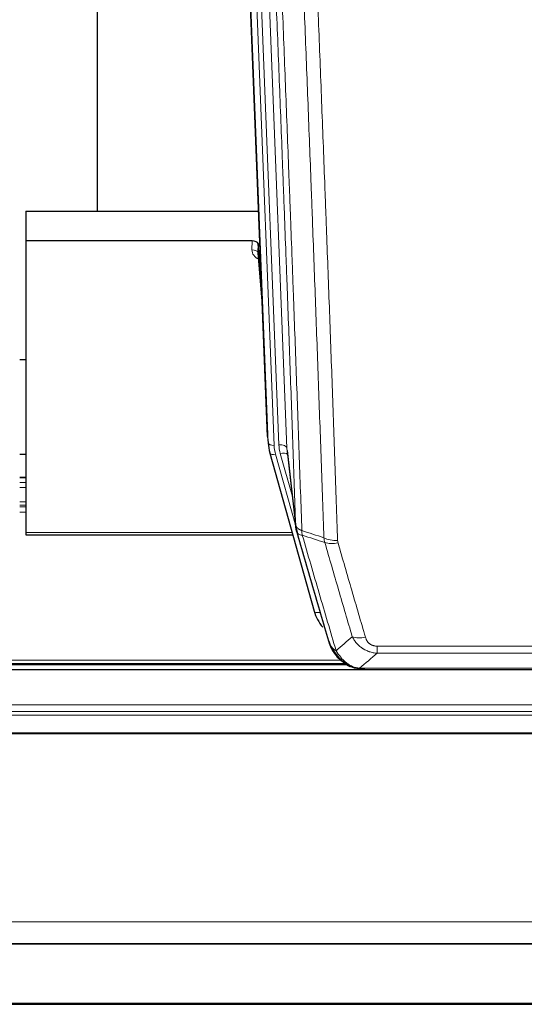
# Model space of a CAD drawing. Header units: inches. Extents: x 0 to 23760, y -13 to 16800.
# Tile 10 of 256: x 3785 to 4036, y 5565 to 6056. Entities that reach past the tile are written whole.
import ezdxf

# ---------------------------------------------------------------- set-up
doc = ezdxf.new("R2010")
doc.units = ezdxf.units.IN
doc.layers.add('1', color=7, linetype='Continuous', true_color=0xffffff)
doc.layers.add('254', color=7, linetype='Continuous', true_color=0xffffff)

msp = doc.modelspace()

# ---------------------------------------------------------------- linework, layer by layer
at = {"layer": '1', "color": 2, "linetype": 'Continuous', "lineweight": 25}
for p, q in [((3823.194, 6187.202), (3823.194, 5960.402)), ((3908.13, 5848.108), (3895.557, 6167.471)), ((3787.534, 5960.395), (3903.708, 5960.395)), ((3787.534, 5960.395), (3787.534, 5945.585)), ((3787.534, 5945.585), (3787.534, 5800.117)), ((3900.437, 5945.585), (3787.534, 5945.585)), ((3903.435, 5944.335), (3903.424, 5939.758)), ((3905.258, 5921.053), (3903.435, 5944.335)), ((3903.431, 5939.579), (3905.639, 5911.379)), ((3787.57, 5886.312), (3784.597, 5886.312)), ((3908.251, 5846.523), (3908.625, 5843.264)), ((3909.288, 5839.898), (3909.306, 5839.802)), ((3909.306, 5839.802), (3931.48, 5760.916)), ((3917.927, 5841.122), (3922.342, 5802.603)), ((3787.578, 5827.566), (3784.605, 5827.566)), ((3787.534, 5800.117), (3787.534, 5799.086)), ((3787.534, 5799.086), (3920.752, 5799.086)), ((4288.034, 5731.633), (3225.438, 5731.633)), ((3623.61, 5734.33), (3947.532, 5734.33)), ((3949.532, 5733.3), (3949.431, 5733.328)), ((3956.473, 5731.824), (4174.594, 5731.824)), ((2913.034, 5595.14), (4288.034, 5595.14)), ((2913.034, 5594.958), (4288.034, 5594.958)), ((2913.034, 5564.83), (4288.034, 5564.83))]:
    msp.add_line(p, q, dxfattribs=at)
at = {"layer": '1', "color": 110, "linetype": 'Continuous', "lineweight": 13}
for p, q in [((3904.77, 6174.189), (3917.836, 5842.295)), ((3901.026, 6169.505), (3913.844, 5843.922)), ((3908.503, 5844.849), (3895.804, 6167.412)), ((3898.74, 6167.681), (3911.497, 5843.629)), ((3900.426, 5941.169), (3900.437, 5945.585)), ((3903.424, 5939.758), (3905.631, 5911.571)), ((3908.13, 5848.108), (3908.503, 5844.849)), ((3917.836, 5842.295), (3922.213, 5804.115)), ((3912.194, 5839.228), (3922.267, 5803.394)), ((3920.568, 5818.083), (3914.542, 5839.521)), ((3784.605, 5827.51), (3787.578, 5827.51)), ((3784.605, 5825.062), (3787.578, 5825.062)), ((3784.605, 5822.584), (3787.578, 5822.584)), ((3784.605, 5815.394), (3787.578, 5815.394)), ((3784.605, 5813.742), (3787.578, 5813.742)), ((3784.605, 5812.957), (3787.578, 5812.957)), ((3784.605, 5810.259), (3787.578, 5810.259)), ((3787.534, 5800.117), (3920.465, 5800.117)), ((3929.643, 5777.153), (3934.368, 5760.342)), ((3962.862, 5743.488), (4168.205, 5743.488)), ((3962.862, 5739.955), (3962.862, 5743.488)), ((4168.205, 5739.955), (3962.862, 5739.955)), ((3624.428, 5734.891), (3946.715, 5734.891)), ((3626.361, 5736.504), (3944.708, 5736.504)), ((3949.431, 5733.328), (3949.363, 5733.486)), ((3954.131, 5732.487), (4176.937, 5732.487)), ((3220.174, 5714.176), (4288.034, 5714.176)), ((3218.649, 5709.09), (4288.034, 5709.09)), ((3219.186, 5710.934), (4288.034, 5710.934)), ((3215.813, 5699.732), (4288.034, 5699.732)), ((3215.942, 5700.177), (4288.034, 5700.177)), ((2913.034, 5605.905), (4288.034, 5605.905)), ((2913.034, 5565.375), (4288.034, 5565.375))]:
    msp.add_line(p, q, dxfattribs=at)
at = {"layer": '1', "color": 2, "linetype": 'Continuous', "lineweight": 25}
for centre, major_axis, ratio, start_param, end_param in [((3900.437, 5944.291), (3, 0), 0.4313147, 0.033781, 1.5709509), ((3935.515, 5845.765), (-27.027, -0.37), 0.8864308, 0.02276, 0.2319114), ((3957.675, 5766.929), (-27.014, -0.465), 0.8900028, 0.2292736, 0.6047982)]:
    msp.add_ellipse(centre, major_axis=major_axis, ratio=ratio, start_param=start_param, end_param=end_param, dxfattribs=at)
at = {"layer": '1', "color": 110, "linetype": 'Continuous', "lineweight": 13}
for centre, major_axis, ratio, start_param, end_param in [((3906.43, 5941.169), (-6.003, -0.046), 0.8757409, 6.2743462, 7.3700502), ((3900.426, 5939.715), (-3, 0.007), 0.4848086, 3.1763596, 4.7135294), ((3911.497, 5845.015), (2.998, 0.118), 0.4614673, 3.175787, 4.6942235), ((3912.194, 5840.613), (2.888, 0.812), 0.4480327, 3.1416079, 4.5871119), ((3935.515, 5844.379), (-24.033, -0.038), 0.8858289, 0.0334668, 0.2426182), ((3913.844, 5842.075), (3.997, 0.157), 0.4614673, 0.0341943, 1.5526308), ((3937.862, 5844.672), (-24.033, -0.038), 0.8858289, 0.0334668, 0.2426182), ((3914.542, 5837.674), (3.851, 1.082), 0.4480327, 0.2500116, 1.4455193), ((3943.167, 5801.765), (-9.994, -0.345), 0.559112, 0.7940626, 1.551472), ((3943.354, 5800.592), (-9.604, -2.788), 0.5442898, 0.6684637, 1.414101), ((3934.368, 5761.727), (2.888, 0.812), 0.4480327, 3.1416079, 4.5871119), ((3957.015, 5753.71), (-9.598, -2.808), 0.562843, 0.6646512, 1.4076092)]:
    msp.add_ellipse(centre, major_axis=major_axis, ratio=ratio, start_param=start_param, end_param=end_param, dxfattribs=at)
for points, knots in [([(3922.213, 5804.115), (3921.768, 5816.962), (3920.862, 5842.813), (3919.456, 5882.057), (3918.486, 5908.531), (3917.931, 5923.51), (3917.869, 5925.175), (3917.745, 5928.509), (3917.559, 5933.512), (3917.123, 5945.211), (3916.744, 5955.28), (3916.426, 5963.694), (3916.362, 5965.378), (3916.235, 5968.747), (3916.043, 5973.805), (3915.593, 5985.629), (3915.202, 5995.801), (3914.416, 6016.197), (3913.353, 6043.524), (3911.712, 6084.918), (3910.588, 6112.783), (3910.018, 6126.783)], [0, 0, 0, 0, 0.125, 0.25, 0.375, 0.375, 0.390625, 0.390625, 0.40625, 0.4375, 0.5, 0.5, 0.515625, 0.515625, 0.53125, 0.5625, 0.625, 0.625, 0.75, 0.875, 1, 1, 1, 1]), ([(3913.073, 6125.002), (3913.645, 6110.949), (3914.772, 6082.979), (3916.418, 6041.427), (3917.484, 6013.996), (3918.272, 5993.523), (3918.663, 5983.312), (3919.115, 5971.444), (3919.307, 5966.367), (3919.435, 5962.984), (3919.499, 5961.294), (3919.818, 5952.848), (3920.198, 5942.741), (3920.636, 5930.997), (3920.822, 5925.975), (3920.946, 5922.629), (3921.008, 5920.957), (3921.564, 5905.92), (3922.537, 5879.345), (3923.948, 5839.952), (3924.856, 5814.003), (3925.302, 5801.106)], [0, 0, 0, 0, 0.125, 0.25, 0.375, 0.375, 0.4375, 0.46875, 0.484375, 0.484375, 0.5, 0.5, 0.5625, 0.59375, 0.609375, 0.609375, 0.625, 0.625, 0.75, 0.875, 1, 1, 1, 1]), ([(3936.299, 5797.538), (3935.861, 5810.235), (3934.969, 5835.78), (3934.048, 5861.627), (3933.345, 5881.125), (3933.108, 5887.643), (3932.632, 5900.718), (3932.392, 5907.273), (3931.665, 5926.998), (3931.174, 5940.218), (3930.549, 5956.832), (3930.424, 5960.159), (3930.172, 5966.821), (3929.793, 5976.826), (3929.41, 5986.868), (3928.639, 6007.001), (3927.595, 6033.975), (3925.985, 6074.827), (3924.883, 6102.322), (3924.325, 6116.135)], [0, 0, 0, 0, 0.125, 0.25, 0.25, 0.3125, 0.3125, 0.375, 0.375, 0.5, 0.5, 0.53125, 0.53125, 0.5625, 0.625, 0.625, 0.75, 0.875, 1, 1, 1, 1]), ([(3931.208, 6115.174), (3931.766, 6101.344), (3932.866, 6073.814), (3934.474, 6032.91), (3935.516, 6005.901), (3936.287, 5985.743), (3936.669, 5975.688), (3937.048, 5965.67), (3937.299, 5959), (3937.424, 5955.669), (3938.048, 5939.033), (3938.539, 5925.796), (3939.264, 5906.047), (3939.504, 5899.483), (3939.98, 5886.392), (3940.216, 5879.866), (3940.918, 5860.343), (3941.839, 5834.463), (3942.729, 5808.885), (3943.167, 5796.172)], [0, 0, 0, 0, 0.125, 0.25, 0.375, 0.375, 0.4375, 0.46875, 0.46875, 0.5, 0.5, 0.625, 0.625, 0.6875, 0.6875, 0.75, 0.75, 0.875, 1, 1, 1, 1]), ([(3922.213, 5804.115), (3922.214, 5804.107), (3922.216, 5804.091), (3922.219, 5804.067), (3922.222, 5804.044), (3922.226, 5804.02), (3922.229, 5803.996), (3922.234, 5803.973), (3922.238, 5803.949), (3922.242, 5803.925), (3922.247, 5803.902), (3922.252, 5803.878), (3922.258, 5803.855), (3922.263, 5803.831), (3922.269, 5803.808), (3922.275, 5803.784), (3922.282, 5803.761), (3922.288, 5803.737), (3922.295, 5803.714), (3922.302, 5803.69), (3922.31, 5803.667), (3922.317, 5803.644), (3922.325, 5803.62), (3922.333, 5803.597), (3922.342, 5803.574), (3922.35, 5803.551), (3922.359, 5803.527), (3922.368, 5803.504), (3922.378, 5803.481), (3922.387, 5803.458), (3922.397, 5803.435), (3922.407, 5803.412), (3922.418, 5803.389), (3922.428, 5803.366), (3922.439, 5803.343), (3922.45, 5803.32), (3922.462, 5803.297), (3922.473, 5803.274), (3922.485, 5803.251), (3922.497, 5803.228), (3922.51, 5803.206), (3922.522, 5803.183), (3922.535, 5803.16), (3922.548, 5803.138), (3922.561, 5803.115), (3922.575, 5803.092), (3922.589, 5803.07), (3922.603, 5803.047), (3922.617, 5803.025), (3922.632, 5803.003), (3922.647, 5802.98), (3922.662, 5802.958), (3922.677, 5802.936), (3922.693, 5802.914), (3922.708, 5802.891), (3922.724, 5802.869), (3922.741, 5802.847), (3922.757, 5802.825), (3922.774, 5802.803), (3922.791, 5802.781), (3922.808, 5802.76), (3922.826, 5802.738), (3922.843, 5802.716), (3922.861, 5802.694), (3922.88, 5802.673), (3922.898, 5802.651), (3922.917, 5802.63), (3922.936, 5802.608), (3922.955, 5802.587), (3922.974, 5802.565), (3922.994, 5802.544), (3923.013, 5802.523), (3923.034, 5802.502), (3923.054, 5802.48), (3923.074, 5802.459), (3923.095, 5802.438), (3923.122, 5802.411), (3923.156, 5802.378), (3923.197, 5802.339), (3923.239, 5802.301), (3923.281, 5802.263), (3923.324, 5802.225), (3923.368, 5802.187), (3923.413, 5802.15), (3923.459, 5802.113), (3923.505, 5802.076), (3923.552, 5802.039), (3923.6, 5802.003), (3923.649, 5801.967), (3923.698, 5801.932), (3923.748, 5801.897), (3923.799, 5801.862), (3923.851, 5801.827), (3923.903, 5801.793), (3923.957, 5801.759), (3924.01, 5801.726), (3924.065, 5801.692), (3924.12, 5801.659), (3924.176, 5801.627), (3924.233, 5801.595), (3924.291, 5801.563), (3924.349, 5801.532), (3924.408, 5801.501), (3924.467, 5801.47), (3924.528, 5801.44), (3924.589, 5801.41), (3924.65, 5801.38), (3924.713, 5801.351), (3924.775, 5801.322), (3924.839, 5801.294), (3924.903, 5801.266), (3924.968, 5801.238), (3925.034, 5801.211), (3925.1, 5801.184), (3925.167, 5801.158), (3925.234, 5801.132), (3925.28, 5801.115), (3925.302, 5801.106)], [0, 0, 0, 0, 0.0066687, 0.0133374, 0.0200061, 0.0266746, 0.0333432, 0.0400116, 0.0466801, 0.0533484, 0.0600168, 0.066685, 0.0733532, 0.0800214, 0.0866895, 0.0933575, 0.1000255, 0.1066935, 0.1133614, 0.1200292, 0.126697, 0.1333647, 0.1400324, 0.1467001, 0.1533676, 0.1600352, 0.1667026, 0.1733701, 0.1800374, 0.1867047, 0.193372, 0.2000392, 0.2067064, 0.2133735, 0.2200405, 0.2267075, 0.2333745, 0.2400414, 0.2467082, 0.253375, 0.2600418, 0.2667085, 0.2733751, 0.2800417, 0.2867082, 0.2933747, 0.3000412, 0.3067075, 0.3133739, 0.3200401, 0.3267064, 0.3333725, 0.3400387, 0.3467047, 0.3533708, 0.3600367, 0.3667026, 0.3733685, 0.3800343, 0.3867001, 0.3933658, 0.4000315, 0.4066971, 0.4133626, 0.4200281, 0.4266936, 0.433359, 0.4400243, 0.4466896, 0.4533549, 0.4600201, 0.4666852, 0.4733503, 0.4800154, 0.4866804, 0.4933453, 0.5000102, 0.5125098, 0.5250093, 0.5375088, 0.5500082, 0.5625077, 0.5750071, 0.5875066, 0.600006, 0.6125054, 0.6250049, 0.6375043, 0.6500037, 0.6625032, 0.6750026, 0.6875021, 0.7000016, 0.7125011, 0.7250006, 0.7375001, 0.7499997, 0.7624993, 0.7749989, 0.7874985, 0.7999982, 0.812498, 0.8249977, 0.8374975, 0.8499974, 0.8624973, 0.8749972, 0.8874972, 0.8999973, 0.9124974, 0.9249976, 0.9374978, 0.9499981, 0.9624985, 0.9749989, 0.9874994, 1, 1, 1, 1]), ([(3922.769, 5800.664), (3922.791, 5800.418), (3922.868, 5800.187), (3923.132, 5799.767), (3923.318, 5799.579), (3923.789, 5799.257), (3924.075, 5799.123), (3924.733, 5798.92), (3925.106, 5798.85), (3925.514, 5798.815)], [0, 0, 0, 0, 0.25, 0.25, 0.5, 0.5, 0.75, 0.75, 1, 1, 1, 1]), ([(3925.514, 5798.815), (3925.439, 5799.188), (3925.397, 5799.56), (3925.339, 5800.318), (3925.323, 5800.705), (3925.302, 5801.106)], [0, 0, 0, 0, 0.5, 0.5, 1, 1, 1, 1]), ([(3925.514, 5798.815), (3928.337, 5789.122), (3931.152, 5779.475), (3935.366, 5765.072), (3936.769, 5760.282), (3939.571, 5750.727), (3940.97, 5745.96), (3942.368, 5741.206)], [0, 0, 0, 0, 0.5, 0.5, 0.75, 0.75, 1, 1, 1, 1]), ([(3943.354, 5794.994), (3943.298, 5795.188), (3943.255, 5795.383), (3943.193, 5795.775), (3943.174, 5795.973), (3943.167, 5796.172)], [0, 0, 0, 0, 0.5, 0.5, 1, 1, 1, 1]), ([(3950.435, 5748.168), (3949.3, 5752.054), (3948.164, 5755.948), (3945.888, 5763.75), (3944.75, 5767.659), (3941.33, 5779.409), (3939.046, 5787.272), (3936.758, 5795.165)], [0, 0, 0, 0, 0.25, 0.25, 0.5, 0.5, 1, 1, 1, 1]), ([(3943.354, 5794.994), (3945.64, 5787.089), (3947.921, 5779.213), (3951.336, 5767.445), (3952.474, 5763.53), (3954.746, 5755.715), (3955.881, 5751.815), (3957.015, 5747.923)], [0, 0, 0, 0, 0.5, 0.5, 0.75, 0.75, 1, 1, 1, 1]), ([(3962.862, 5739.955), (3962.528, 5739.978), (3962.195, 5740.011), (3961.531, 5740.098), (3961.203, 5740.152), (3960.227, 5740.344), (3959.59, 5740.513), (3958.887, 5740.749), (3958.809, 5740.776), (3958.654, 5740.832), (3958.576, 5740.86), (3958.345, 5740.947), (3958.192, 5741.007), (3957.737, 5741.195), (3957.142, 5741.464), (3956.57, 5741.772), (3956.148, 5742.017), (3955.94, 5742.143), (3955.734, 5742.275), (3955.598, 5742.364), (3955.53, 5742.409), (3954.925, 5742.818), (3954.417, 5743.214), (3953.697, 5743.853), (3953.465, 5744.074), (3953.127, 5744.416), (3953.016, 5744.532), (3952.797, 5744.768), (3952.689, 5744.887), (3952.162, 5745.493), (3951.774, 5745.999), (3951.059, 5747.053), (3950.733, 5747.601), (3950.435, 5748.168)], [0, 0, 0, 0, 0.0625, 0.0625, 0.125, 0.125, 0.25, 0.25, 0.265625, 0.265625, 0.28125, 0.28125, 0.3125, 0.3125, 0.375, 0.4375, 0.4375, 0.46875, 0.484375, 0.484375, 0.5, 0.5, 0.625, 0.625, 0.6875, 0.6875, 0.71875, 0.71875, 0.75, 0.75, 0.875, 0.875, 1, 1, 1, 1]), ([(3962.862, 5743.488), (3962.68, 5743.488), (3962.497, 5743.494), (3962.134, 5743.52), (3961.954, 5743.54), (3961.598, 5743.594), (3961.423, 5743.627), (3961.076, 5743.709), (3960.905, 5743.758), (3960.694, 5743.828), (3960.652, 5743.842), (3960.569, 5743.872), (3960.444, 5743.919), (3960.323, 5743.969), (3960.084, 5744.074), (3959.776, 5744.227), (3959.489, 5744.405), (3959.316, 5744.525), (3959.282, 5744.549), (3959.214, 5744.599), (3959.18, 5744.624), (3959.08, 5744.7), (3959.015, 5744.752), (3958.825, 5744.911), (3958.706, 5745.021), (3958.479, 5745.249), (3958.372, 5745.367), (3958.17, 5745.61), (3958.074, 5745.735), (3957.961, 5745.896), (3957.939, 5745.928), (3957.895, 5745.993), (3957.873, 5746.025), (3957.809, 5746.124), (3957.768, 5746.19), (3957.65, 5746.389), (3957.576, 5746.524), (3957.439, 5746.796), (3957.376, 5746.934), (3957.199, 5747.351), (3957.1, 5747.635), (3957.015, 5747.923)], [0, 0, 0, 0, 0.0625, 0.0625, 0.125, 0.125, 0.1875, 0.1875, 0.25, 0.25, 0.265625, 0.265625, 0.28125, 0.3125, 0.3125, 0.375, 0.4375, 0.4375, 0.453125, 0.453125, 0.46875, 0.46875, 0.5, 0.5, 0.5625, 0.5625, 0.625, 0.625, 0.6875, 0.6875, 0.703125, 0.703125, 0.71875, 0.71875, 0.75, 0.75, 0.8125, 0.8125, 0.875, 0.875, 1, 1, 1, 1]), ([(3939.451, 5744.12), (3939.607, 5743.836), (3939.787, 5743.56), (3940.192, 5743.031), (3940.416, 5742.778), (3940.661, 5742.536)], [0, 0, 0, 0, 0.5, 0.5, 1, 1, 1, 1]), ([(3944.319, 5737.211), (3943.948, 5737.6), (3943.591, 5738.006), (3942.231, 5739.689), (3941.36, 5741.083), (3940.661, 5742.536)], [0, 0, 0, 0, 0.25, 0.25, 1, 1, 1, 1]), ([(3940.661, 5742.536), (3940.907, 5742.289), (3941.174, 5742.054), (3941.744, 5741.609), (3942.048, 5741.401), (3942.368, 5741.206)], [0, 0, 0, 0, 0.5, 0.5, 1, 1, 1, 1]), ([(3945.544, 5736.999), (3945.245, 5737.315), (3944.954, 5737.643), (3943.828, 5738.993), (3943.061, 5740.091), (3942.368, 5741.206)], [0, 0, 0, 0, 0.25, 0.25, 1, 1, 1, 1]), ([(3943.334, 5737.696), (3943.364, 5737.669), (3943.397, 5737.643), (3943.531, 5737.542), (3943.644, 5737.472), (3943.894, 5737.35), (3944.03, 5737.298), (3944.221, 5737.238), (3944.27, 5737.224), (3944.319, 5737.211)], [0, 0, 0, 0, 0.125, 0.125, 0.5, 0.5, 0.875, 0.875, 1, 1, 1, 1]), ([(3944.319, 5737.211), (3944.418, 5737.185), (3944.519, 5737.162), (3944.776, 5737.111), (3944.934, 5737.088), (3945.244, 5737.043), (3945.398, 5737.023), (3945.544, 5736.999)], [0, 0, 0, 0, 0.25, 0.25, 0.625, 0.625, 1, 1, 1, 1]), ([(3949.513, 5733.88), (3949.333, 5733.977), (3949.154, 5734.079), (3948.447, 5734.504), (3947.933, 5734.862), (3946.938, 5735.648), (3946.459, 5736.076), (3945.845, 5736.685), (3945.693, 5736.84), (3945.544, 5736.999)], [0, 0, 0, 0, 0.125, 0.125, 0.5, 0.5, 0.875, 0.875, 1, 1, 1, 1]), ([(3949.363, 5733.486), (3949.361, 5733.515), (3949.363, 5733.548), (3949.376, 5733.633), (3949.392, 5733.689), (3949.44, 5733.793), (3949.473, 5733.841), (3949.513, 5733.88)], [0, 0, 0, 0, 0.25, 0.25, 0.625, 0.625, 1, 1, 1, 1]), ([(3954.131, 5732.487), (3952.911, 5732.588), (3951.735, 5732.882), (3950.241, 5733.509), (3949.873, 5733.685), (3949.513, 5733.88)], [0, 0, 0, 0, 0.75, 0.75, 1, 1, 1, 1]), ([(3955.002, 5731.966), (3954.883, 5731.993), (3954.773, 5732.024), (3954.525, 5732.111), (3954.4, 5732.172), (3954.213, 5732.314), (3954.152, 5732.395), (3954.131, 5732.487)], [0, 0, 0, 0, 0.25, 0.25, 0.625, 0.625, 1, 1, 1, 1])]:
    msp.add_open_spline(points, degree=3, knots=knots, dxfattribs=at)
at = {"layer": '1', "color": 2, "linetype": 'Continuous', "lineweight": 25}
for points, knots in [([(3922.769, 5800.664), (3922.764, 5800.681), (3922.754, 5800.716), (3922.739, 5800.768), (3922.724, 5800.821), (3922.708, 5800.876), (3922.693, 5800.932), (3922.678, 5800.989), (3922.662, 5801.046), (3922.647, 5801.106), (3922.632, 5801.166), (3922.616, 5801.227), (3922.601, 5801.29), (3922.586, 5801.353), (3922.57, 5801.418), (3922.555, 5801.484), (3922.54, 5801.551), (3922.525, 5801.619), (3922.51, 5801.688), (3922.495, 5801.759), (3922.481, 5801.831), (3922.466, 5801.903), (3922.452, 5801.977), (3922.438, 5802.052), (3922.424, 5802.129), (3922.41, 5802.206), (3922.397, 5802.285), (3922.376, 5802.411), (3922.35, 5802.58), (3922.322, 5802.787), (3922.298, 5802.979), (3922.279, 5803.157), (3922.263, 5803.319), (3922.251, 5803.466), (3922.24, 5803.598), (3922.233, 5803.715), (3922.226, 5803.817), (3922.222, 5803.904), (3922.219, 5803.976), (3922.216, 5804.032), (3922.214, 5804.073), (3922.214, 5804.099), (3922.213, 5804.111), (3922.213, 5804.115)], [0, 0, 0, 0, 0.0155037, 0.0313049, 0.0474035, 0.0637997, 0.0804935, 0.097485, 0.1147743, 0.1323613, 0.1502462, 0.1684289, 0.1869096, 0.2056883, 0.224765, 0.2441397, 0.2638126, 0.2837835, 0.3040527, 0.32462, 0.3454856, 0.3666494, 0.3881116, 0.409872, 0.4319308, 0.454288, 0.4769435, 0.4998975, 0.5635611, 0.6228928, 0.6778927, 0.7285606, 0.7748966, 0.8169007, 0.8545729, 0.8879131, 0.9169214, 0.9415977, 0.9619421, 0.9779545, 0.989635, 0.9969835, 1, 1, 1, 1]), ([(3938.812, 5745.895), (3937.481, 5750.417), (3936.149, 5754.95), (3933.481, 5764.037), (3932.146, 5768.59), (3928.135, 5782.283), (3925.455, 5791.453), (3922.769, 5800.664)], [0, 0, 0, 0, 0.25, 0.25, 0.5, 0.5, 1, 1, 1, 1]), ([(3938.812, 5745.895), (3938.869, 5745.584), (3938.951, 5745.28), (3939.165, 5744.688), (3939.296, 5744.399), (3939.451, 5744.12)], [0, 0, 0, 0, 0.5, 0.5, 1, 1, 1, 1]), ([(3942.843, 5738.398), (3942.832, 5738.411), (3942.809, 5738.437), (3942.774, 5738.477), (3942.738, 5738.518), (3942.702, 5738.559), (3942.666, 5738.601), (3942.63, 5738.644), (3942.593, 5738.687), (3942.555, 5738.732), (3942.518, 5738.777), (3942.48, 5738.822), (3942.441, 5738.869), (3942.402, 5738.916), (3942.363, 5738.963), (3942.324, 5739.012), (3942.284, 5739.061), (3942.244, 5739.111), (3942.204, 5739.162), (3942.163, 5739.214), (3942.122, 5739.266), (3942.08, 5739.319), (3942.039, 5739.373), (3941.997, 5739.428), (3941.955, 5739.483), (3941.912, 5739.54), (3941.87, 5739.597), (3941.827, 5739.654), (3941.783, 5739.713), (3941.74, 5739.772), (3941.696, 5739.833), (3941.653, 5739.894), (3941.608, 5739.955), (3941.564, 5740.018), (3941.52, 5740.082), (3941.475, 5740.146), (3941.43, 5740.211), (3941.385, 5740.277), (3941.34, 5740.344), (3941.295, 5740.411), (3941.25, 5740.48), (3941.204, 5740.549), (3941.158, 5740.619), (3941.113, 5740.69), (3941.067, 5740.762), (3941.021, 5740.835), (3940.975, 5740.909), (3940.929, 5740.983), (3940.883, 5741.059), (3940.836, 5741.135), (3940.79, 5741.212), (3940.744, 5741.29), (3940.698, 5741.369), (3940.652, 5741.449), (3940.605, 5741.53), (3940.559, 5741.612), (3940.513, 5741.694), (3940.467, 5741.778), (3940.421, 5741.862), (3940.375, 5741.947), (3940.329, 5742.034), (3940.283, 5742.121), (3940.237, 5742.209), (3940.192, 5742.298), (3940.146, 5742.388), (3940.101, 5742.479), (3940.056, 5742.571), (3940.011, 5742.663), (3939.966, 5742.757), (3939.921, 5742.852), (3939.877, 5742.948), (3939.833, 5743.044), (3939.789, 5743.142), (3939.745, 5743.24), (3939.702, 5743.34), (3939.659, 5743.44), (3939.616, 5743.541), (3939.573, 5743.644), (3939.531, 5743.747), (3939.489, 5743.851), (3939.448, 5743.957), (3939.407, 5744.063), (3939.366, 5744.17), (3939.326, 5744.278), (3939.286, 5744.387), (3939.246, 5744.498), (3939.207, 5744.609), (3939.169, 5744.721), (3939.13, 5744.834), (3939.093, 5744.948), (3939.056, 5745.063), (3939.019, 5745.179), (3938.983, 5745.296), (3938.948, 5745.414), (3938.913, 5745.532), (3938.878, 5745.652), (3938.845, 5745.773), (3938.823, 5745.854), (3938.812, 5745.895)], [0, 0, 0, 0, 0.0060657, 0.012223, 0.0184718, 0.0248123, 0.0312443, 0.0377679, 0.0443831, 0.0510899, 0.0578883, 0.0647782, 0.0717598, 0.0788329, 0.0859977, 0.093254, 0.1006019, 0.1080414, 0.1155725, 0.1231952, 0.1309095, 0.1387154, 0.1466129, 0.1546019, 0.1626826, 0.1708549, 0.1791188, 0.1874742, 0.1959213, 0.20446, 0.2130903, 0.2218121, 0.2306256, 0.2395307, 0.2485274, 0.2576156, 0.2667955, 0.276067, 0.2854301, 0.2948848, 0.3044311, 0.314069, 0.3237985, 0.3336196, 0.3435324, 0.3535367, 0.3636326, 0.3738202, 0.3840993, 0.3944701, 0.4049324, 0.4154864, 0.426132, 0.4368691, 0.4476979, 0.4586183, 0.4696303, 0.480734, 0.4919292, 0.503216, 0.5145945, 0.5260645, 0.5376262, 0.5492795, 0.5610244, 0.5728609, 0.584789, 0.5968087, 0.60892, 0.621123, 0.6334175, 0.6458037, 0.6582815, 0.6708509, 0.6835119, 0.6962645, 0.7091087, 0.7220445, 0.735072, 0.748191, 0.7614017, 0.774704, 0.7880979, 0.8015834, 0.8151605, 0.8288293, 0.8425896, 0.8564416, 0.8703852, 0.8844204, 0.8985472, 0.9127656, 0.9270756, 0.9414773, 0.9559705, 0.9705554, 0.9852319, 1, 1, 1, 1]), ([(3943.334, 5737.696), (3942.899, 5738.165), (3942.489, 5738.656), (3940.959, 5740.692), (3940.063, 5742.381), (3939.451, 5744.12)], [0, 0, 0, 0, 0.25, 0.25, 1, 1, 1, 1]), ([(3942.904, 5738.263), (3942.925, 5738.219), (3942.949, 5738.175), (3943.027, 5738.04), (3943.09, 5737.949), (3943.216, 5737.805), (3943.272, 5737.749), (3943.334, 5737.696)], [0, 0, 0, 0, 0.2280377, 0.2280377, 0.6912151, 0.6912151, 1, 1, 1, 1]), ([(3945.844, 5735.438), (3945.198, 5735.921), (3944.583, 5736.446), (3943.775, 5737.232), (3943.551, 5737.461), (3943.334, 5737.696)], [0, 0, 0, 0, 0.7159091, 0.7159091, 1, 1, 1, 1]), ([(3949.363, 5733.486), (3949.134, 5733.597), (3948.907, 5733.715), (3948.005, 5734.207), (3947.346, 5734.629), (3946.076, 5735.567), (3945.466, 5736.083), (3944.695, 5736.826), (3944.505, 5737.017), (3944.319, 5737.211)], [0, 0, 0, 0, 0.125, 0.125, 0.5, 0.5, 0.875, 0.875, 1, 1, 1, 1]), ([(3955.002, 5731.966), (3953.591, 5732.055), (3952.155, 5732.361), (3950.284, 5733.063), (3949.82, 5733.262), (3949.363, 5733.486)], [0, 0, 0, 0, 0.75, 0.75, 1, 1, 1, 1]), ([(3951.529, 5732.571), (3951.45, 5732.594), (3951.37, 5732.619), (3950.697, 5732.831), (3950.109, 5733.05), (3949.532, 5733.3)], [0, 0, 0, 0, 0.1180686, 0.1180686, 1, 1, 1, 1]), ([(3956.673, 5731.826), (3956.599, 5731.825), (3956.525, 5731.824), (3956.229, 5731.824), (3956.007, 5731.834), (3955.58, 5731.868), (3955.375, 5731.894), (3955.122, 5731.94), (3955.061, 5731.953), (3955.002, 5731.966)], [0, 0, 0, 0, 0.125, 0.125, 0.5, 0.5, 0.875, 0.875, 1, 1, 1, 1])]:
    msp.add_open_spline(points, degree=3, knots=knots, dxfattribs=at)
for points, degree in [([(3922.336, 5802.684), (3923.086, 5799.853)], 1), ([(3945.92, 5735.382), (3947.567, 5734.161), (3949.433, 5733.327)], 2), ([(3956.673, 5731.826), (3956.056, 5731.822), (3955.433, 5731.852), (3954.807, 5731.917)], 3)]:
    msp.add_open_spline(points, degree=degree, dxfattribs=at)
at = {"layer": '1', "color": 110, "linetype": 'Continuous', "lineweight": 13}
for points in [[(3925.302, 5801.106), (3928.967, 5799.919), (3932.633, 5798.729), (3936.299, 5797.538)], [(3936.758, 5795.165), (3933.009, 5796.384), (3929.262, 5797.601), (3925.514, 5798.815)], [(3936.758, 5795.165), (3936.646, 5795.549), (3936.457, 5796.328), (3936.34, 5797.131), (3936.299, 5797.538)], [(3942.368, 5741.206), (3945.042, 5743.529), (3947.732, 5745.849), (3950.435, 5748.168)], [(3962.862, 5739.955), (3959.935, 5737.468), (3957.024, 5734.979), (3954.131, 5732.487)]]:
    msp.add_open_spline(points, degree=3, dxfattribs=at)
at = {"layer": '254', "color": 2, "linetype": 'Continuous', "lineweight": 25}
msp.add_line((3787.543, 5839.126), (3784.536, 5839.126), dxfattribs=at)

doc.saveas('drawing.dxf')
